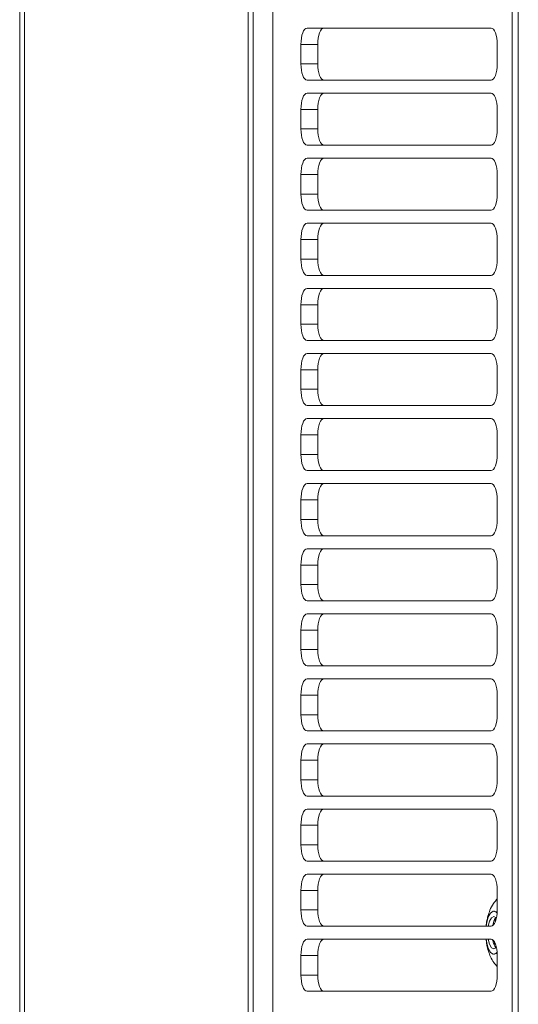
# Model space of a CAD drawing. Header units: millimetres. Extents: x 27 to 1405, y 76 to 1009.
# Tile 8 of 34: x 935 to 1012, y 486 to 637. Entities that reach past the tile are written whole.
import ezdxf

# ---------------------------------------------------------------- set-up
doc = ezdxf.new("R2010")
doc.units = ezdxf.units.MM
doc.header["$LTSCALE"] = 5

msp = doc.modelspace()

# ---------------------------------------------------------------- linework, layer by layer
at = {"color": 7, "linetype": 'Continuous', "lineweight": 15}
for p, q in [((935.152, 865.785), (935.152, 397.643)), ((935.904, 397.643), (935.904, 865.785)), ((970.307, 432.046), (970.307, 831.382)), ((971.059, 830.806), (971.059, 432.621)), ((974.053, 816.914), (974.053, 446.514)), ((1010.899, 477.097), (1010.899, 786.331)), ((1011.826, 477.097), (1011.826, 786.331)), ((979.336, 635.714), (1007.635, 635.714)), ((978.4, 630.214), (978.4, 633.214)), ((980.996, 633.214), (978.4, 633.214)), ((980.996, 633.214), (980.996, 633.223)), ((980.996, 633.214), (980.996, 630.214)), ((1008.571, 633.214), (1008.571, 630.214)), ((978.4, 630.214), (980.996, 630.214)), ((980.996, 630.205), (980.996, 630.214)), ((1007.635, 627.714), (979.336, 627.714)), ((979.336, 625.714), (1007.635, 625.714)), ((978.4, 620.214), (978.4, 623.214)), ((980.996, 623.214), (978.4, 623.214)), ((980.996, 620.214), (980.996, 623.214)), ((1008.571, 623.214), (1008.571, 620.214)), ((980.996, 620.214), (978.4, 620.214)), ((1007.635, 617.714), (979.336, 617.714)), ((979.336, 615.714), (1007.635, 615.714)), ((978.4, 610.214), (978.4, 613.214)), ((980.996, 613.214), (978.4, 613.214)), ((980.996, 610.214), (980.996, 613.214)), ((1008.571, 613.214), (1008.571, 610.214)), ((980.996, 610.214), (978.4, 610.214)), ((1007.635, 607.714), (979.336, 607.714)), ((979.336, 605.714), (1007.635, 605.714)), ((978.4, 600.214), (978.4, 603.214)), ((980.996, 603.214), (978.4, 603.214)), ((980.996, 600.214), (980.996, 603.214)), ((1008.571, 603.214), (1008.571, 600.214)), ((980.996, 600.214), (978.4, 600.214)), ((1007.635, 597.714), (979.336, 597.714)), ((979.336, 595.714), (1007.635, 595.714)), ((978.4, 590.214), (978.4, 593.214)), ((980.996, 593.214), (978.4, 593.214)), ((980.996, 590.214), (980.996, 593.214)), ((1008.571, 593.214), (1008.571, 590.214)), ((980.996, 590.214), (978.4, 590.214)), ((1007.635, 587.714), (979.336, 587.714)), ((979.336, 585.714), (1007.635, 585.714)), ((978.4, 580.214), (978.4, 583.214)), ((980.996, 583.214), (978.4, 583.214)), ((980.996, 580.214), (980.996, 583.214)), ((1008.571, 583.214), (1008.571, 580.214)), ((980.996, 580.214), (978.4, 580.214)), ((1007.635, 577.714), (979.336, 577.714)), ((979.336, 575.714), (1007.635, 575.714)), ((978.4, 570.214), (978.4, 573.214)), ((980.996, 573.214), (978.4, 573.214)), ((980.996, 573.214), (980.996, 573.223)), ((980.996, 573.214), (980.996, 570.214)), ((1008.571, 573.214), (1008.571, 570.214)), ((978.4, 570.214), (980.996, 570.214)), ((980.996, 570.205), (980.996, 570.214)), ((1007.635, 567.714), (979.336, 567.714)), ((979.336, 565.714), (1007.635, 565.714)), ((978.4, 560.214), (978.4, 563.214)), ((980.996, 563.214), (978.4, 563.214)), ((980.996, 560.214), (980.996, 563.214)), ((1008.571, 563.214), (1008.571, 560.214)), ((980.996, 560.214), (978.4, 560.214)), ((1007.635, 557.714), (979.336, 557.714)), ((979.336, 555.714), (1007.635, 555.714)), ((978.4, 550.214), (978.4, 553.214)), ((980.996, 553.214), (978.4, 553.214)), ((980.996, 550.214), (980.996, 553.214)), ((1008.571, 553.214), (1008.571, 550.214)), ((980.996, 550.214), (978.4, 550.214)), ((1007.635, 547.714), (979.336, 547.714)), ((979.336, 545.714), (1007.635, 545.714)), ((978.4, 540.214), (978.4, 543.214)), ((980.996, 543.214), (978.4, 543.214)), ((980.996, 540.214), (980.996, 543.214)), ((1008.571, 543.214), (1008.571, 540.214)), ((980.996, 540.214), (978.4, 540.214)), ((1007.635, 537.714), (979.336, 537.714)), ((979.336, 535.714), (1007.635, 535.714)), ((978.4, 530.214), (978.4, 533.214)), ((980.996, 533.214), (978.4, 533.214)), ((980.996, 530.214), (980.996, 533.214)), ((1008.571, 533.214), (1008.571, 530.214)), ((980.996, 530.214), (978.4, 530.214)), ((1007.635, 527.714), (979.336, 527.714)), ((979.336, 525.714), (1007.635, 525.714)), ((978.4, 520.214), (978.4, 523.214)), ((980.996, 523.214), (978.4, 523.214)), ((980.996, 520.214), (980.996, 523.214)), ((1008.571, 523.214), (1008.571, 520.214)), ((980.996, 520.214), (978.4, 520.214)), ((1007.635, 517.714), (979.336, 517.714)), ((979.336, 515.714), (1007.635, 515.714)), ((978.4, 510.214), (978.4, 513.214)), ((980.996, 513.214), (978.4, 513.214)), ((980.996, 513.214), (980.996, 513.223)), ((980.996, 513.214), (980.996, 510.214)), ((1008.571, 513.214), (1008.571, 510.214)), ((978.4, 510.214), (980.996, 510.214)), ((980.996, 510.205), (980.996, 510.214)), ((1007.635, 507.714), (979.336, 507.714)), ((979.336, 505.714), (1007.635, 505.714)), ((978.4, 500.214), (978.4, 503.214)), ((980.996, 503.214), (978.4, 503.214)), ((980.996, 500.214), (980.996, 503.214)), ((1008.571, 503.214), (1008.571, 500.214)), ((1008.423, 501.75), (1008.571, 501.906)), ((980.996, 500.214), (978.4, 500.214)), ((1008.139, 500.014), (1008.046, 500.014)), ((1008.343, 498.579), (1008.146, 498.853)), ((1008.146, 498.853), (1008.284, 498.412)), ((1008.146, 498.853), (1008.285, 498.853)), ((1008.285, 498.853), (1008.384, 498.715)), ((1007.635, 497.714), (979.336, 497.714)), ((979.336, 495.714), (1007.635, 495.714)), ((1008.177, 494.951), (1008.177, 495.252)), ((1008.177, 494.951), (1008.308, 494.951)), ((978.4, 490.214), (978.4, 493.214)), ((980.996, 493.214), (978.4, 493.214)), ((980.996, 490.214), (980.996, 493.214)), ((1008.046, 493.414), (1008.139, 493.414)), ((1008.571, 493.214), (1008.571, 490.214)), ((980.996, 490.214), (978.4, 490.214)), ((1008.571, 491.522), (1008.441, 491.656)), ((1007.635, 487.714), (979.336, 487.714))]:
    msp.add_line(p, q, dxfattribs=at)
at = {"color": 7, "linetype": 'Continuous', "lineweight": 15, "flags": 128}
for points in [[(978.4, 633.214), (978.418, 633.702), (978.471, 634.171), (978.558, 634.603), (978.674, 634.982), (978.816, 635.293), (978.978, 635.524), (979.154, 635.666), (979.336, 635.714)], [(980.996, 633.223), (981.015, 633.709), (981.068, 634.177), (981.155, 634.607), (981.271, 634.985), (981.413, 635.294), (981.575, 635.524), (981.75, 635.666), (981.933, 635.714)], [(1007.635, 635.714), (1007.818, 635.666), (1007.993, 635.524), (1008.155, 635.293), (1008.297, 634.982), (1008.414, 634.603), (1008.5, 634.171), (1008.553, 633.702), (1008.571, 633.214)], [(979.336, 627.714), (979.154, 627.762), (978.978, 627.904), (978.816, 628.135), (978.674, 628.446), (978.558, 628.825), (978.471, 629.257), (978.418, 629.726), (978.4, 630.214)], [(981.933, 627.714), (981.75, 627.762), (981.575, 627.903), (981.413, 628.133), (981.271, 628.443), (981.155, 628.82), (981.068, 629.251), (981.015, 629.719), (980.996, 630.205)], [(1008.571, 630.214), (1008.553, 629.726), (1008.5, 629.257), (1008.414, 628.825), (1008.297, 628.446), (1008.155, 628.135), (1007.993, 627.904), (1007.818, 627.762), (1007.635, 627.714)], [(978.4, 623.214), (978.418, 623.702), (978.471, 624.171), (978.558, 624.603), (978.674, 624.982), (978.816, 625.293), (978.978, 625.524), (979.154, 625.666), (979.336, 625.714)], [(980.996, 623.214), (981.014, 623.702), (981.067, 624.171), (981.154, 624.603), (981.27, 624.982), (981.412, 625.293), (981.574, 625.524), (981.75, 625.666), (981.933, 625.714)], [(1007.635, 625.714), (1007.818, 625.666), (1007.993, 625.524), (1008.155, 625.293), (1008.297, 624.982), (1008.414, 624.603), (1008.5, 624.171), (1008.553, 623.702), (1008.571, 623.214)], [(979.336, 617.714), (979.154, 617.762), (978.978, 617.904), (978.816, 618.135), (978.674, 618.446), (978.558, 618.825), (978.471, 619.257), (978.418, 619.726), (978.4, 620.214)], [(981.933, 617.714), (981.75, 617.762), (981.574, 617.904), (981.412, 618.135), (981.27, 618.446), (981.154, 618.825), (981.067, 619.257), (981.014, 619.726), (980.996, 620.214)], [(1008.571, 620.214), (1008.553, 619.726), (1008.5, 619.257), (1008.414, 618.825), (1008.297, 618.446), (1008.155, 618.135), (1007.993, 617.904), (1007.818, 617.762), (1007.635, 617.714)], [(978.4, 613.214), (978.418, 613.702), (978.471, 614.171), (978.558, 614.603), (978.674, 614.982), (978.816, 615.293), (978.978, 615.524), (979.154, 615.666), (979.336, 615.714)], [(980.996, 613.214), (981.014, 613.702), (981.067, 614.171), (981.154, 614.603), (981.27, 614.982), (981.412, 615.293), (981.574, 615.524), (981.75, 615.666), (981.933, 615.714)], [(1007.635, 615.714), (1007.818, 615.666), (1007.993, 615.524), (1008.155, 615.293), (1008.297, 614.982), (1008.414, 614.603), (1008.5, 614.171), (1008.553, 613.702), (1008.571, 613.214)], [(979.336, 607.714), (979.154, 607.762), (978.978, 607.904), (978.816, 608.135), (978.674, 608.446), (978.558, 608.825), (978.471, 609.257), (978.418, 609.726), (978.4, 610.214)], [(981.933, 607.714), (981.75, 607.762), (981.574, 607.904), (981.412, 608.135), (981.27, 608.446), (981.154, 608.825), (981.067, 609.257), (981.014, 609.726), (980.996, 610.214)], [(1008.571, 610.214), (1008.553, 609.726), (1008.5, 609.257), (1008.414, 608.825), (1008.297, 608.446), (1008.155, 608.135), (1007.993, 607.904), (1007.818, 607.762), (1007.635, 607.714)], [(978.4, 603.214), (978.418, 603.702), (978.471, 604.171), (978.558, 604.603), (978.674, 604.982), (978.816, 605.293), (978.978, 605.524), (979.154, 605.666), (979.336, 605.714)], [(980.996, 603.214), (981.014, 603.702), (981.067, 604.171), (981.154, 604.603), (981.27, 604.982), (981.412, 605.293), (981.574, 605.524), (981.75, 605.666), (981.933, 605.714)], [(1007.635, 605.714), (1007.818, 605.666), (1007.993, 605.524), (1008.155, 605.293), (1008.297, 604.982), (1008.414, 604.603), (1008.5, 604.171), (1008.553, 603.702), (1008.571, 603.214)], [(979.336, 597.714), (979.154, 597.762), (978.978, 597.904), (978.816, 598.135), (978.674, 598.446), (978.558, 598.825), (978.471, 599.257), (978.418, 599.726), (978.4, 600.214)], [(981.933, 597.714), (981.75, 597.762), (981.574, 597.904), (981.412, 598.135), (981.27, 598.446), (981.154, 598.825), (981.067, 599.257), (981.014, 599.726), (980.996, 600.214)], [(1008.571, 600.214), (1008.553, 599.726), (1008.5, 599.257), (1008.414, 598.825), (1008.297, 598.446), (1008.155, 598.135), (1007.993, 597.904), (1007.818, 597.762), (1007.635, 597.714)], [(978.4, 593.214), (978.418, 593.702), (978.471, 594.171), (978.558, 594.603), (978.674, 594.982), (978.816, 595.293), (978.978, 595.524), (979.154, 595.666), (979.336, 595.714)], [(980.996, 593.214), (981.014, 593.702), (981.067, 594.171), (981.154, 594.603), (981.27, 594.982), (981.412, 595.293), (981.574, 595.524), (981.75, 595.666), (981.933, 595.714)], [(1007.635, 595.714), (1007.818, 595.666), (1007.993, 595.524), (1008.155, 595.293), (1008.297, 594.982), (1008.414, 594.603), (1008.5, 594.171), (1008.553, 593.702), (1008.571, 593.214)], [(979.336, 587.714), (979.154, 587.762), (978.978, 587.904), (978.816, 588.135), (978.674, 588.446), (978.558, 588.825), (978.471, 589.257), (978.418, 589.726), (978.4, 590.214)], [(981.933, 587.714), (981.75, 587.762), (981.574, 587.904), (981.412, 588.135), (981.27, 588.446), (981.154, 588.825), (981.067, 589.257), (981.014, 589.726), (980.996, 590.214)], [(1008.571, 590.214), (1008.553, 589.726), (1008.5, 589.257), (1008.414, 588.825), (1008.297, 588.446), (1008.155, 588.135), (1007.993, 587.904), (1007.818, 587.762), (1007.635, 587.714)], [(978.4, 583.214), (978.418, 583.702), (978.471, 584.171), (978.558, 584.603), (978.674, 584.982), (978.816, 585.293), (978.978, 585.524), (979.154, 585.666), (979.336, 585.714)], [(980.996, 583.214), (981.014, 583.702), (981.067, 584.171), (981.154, 584.603), (981.27, 584.982), (981.412, 585.293), (981.574, 585.524), (981.75, 585.666), (981.933, 585.714)], [(1007.635, 585.714), (1007.818, 585.666), (1007.993, 585.524), (1008.155, 585.293), (1008.297, 584.982), (1008.414, 584.603), (1008.5, 584.171), (1008.553, 583.702), (1008.571, 583.214)], [(979.336, 577.714), (979.154, 577.762), (978.978, 577.904), (978.816, 578.135), (978.674, 578.446), (978.558, 578.825), (978.471, 579.257), (978.418, 579.726), (978.4, 580.214)], [(981.933, 577.714), (981.75, 577.762), (981.574, 577.904), (981.412, 578.135), (981.27, 578.446), (981.154, 578.825), (981.067, 579.257), (981.014, 579.726), (980.996, 580.214)], [(1008.571, 580.214), (1008.553, 579.726), (1008.5, 579.257), (1008.414, 578.825), (1008.297, 578.446), (1008.155, 578.135), (1007.993, 577.904), (1007.818, 577.762), (1007.635, 577.714)], [(978.4, 573.214), (978.418, 573.702), (978.471, 574.171), (978.558, 574.603), (978.674, 574.982), (978.816, 575.293), (978.978, 575.524), (979.154, 575.666), (979.336, 575.714)], [(980.996, 573.223), (981.015, 573.709), (981.068, 574.177), (981.155, 574.607), (981.271, 574.985), (981.413, 575.294), (981.575, 575.524), (981.75, 575.666), (981.933, 575.714)], [(1007.635, 575.714), (1007.818, 575.666), (1007.993, 575.524), (1008.155, 575.293), (1008.297, 574.982), (1008.414, 574.603), (1008.5, 574.171), (1008.553, 573.702), (1008.571, 573.214)], [(979.336, 567.714), (979.154, 567.762), (978.978, 567.904), (978.816, 568.135), (978.674, 568.446), (978.558, 568.825), (978.471, 569.257), (978.418, 569.726), (978.4, 570.214)], [(981.933, 567.714), (981.75, 567.762), (981.575, 567.903), (981.413, 568.133), (981.271, 568.443), (981.155, 568.82), (981.068, 569.251), (981.015, 569.719), (980.996, 570.205)], [(1008.571, 570.214), (1008.553, 569.726), (1008.5, 569.257), (1008.414, 568.825), (1008.297, 568.446), (1008.155, 568.135), (1007.993, 567.904), (1007.818, 567.762), (1007.635, 567.714)], [(978.4, 563.214), (978.418, 563.702), (978.471, 564.171), (978.558, 564.603), (978.674, 564.982), (978.816, 565.293), (978.978, 565.524), (979.154, 565.666), (979.336, 565.714)], [(980.996, 563.214), (981.014, 563.702), (981.067, 564.171), (981.154, 564.603), (981.27, 564.982), (981.412, 565.293), (981.574, 565.524), (981.75, 565.666), (981.933, 565.714)], [(1007.635, 565.714), (1007.818, 565.666), (1007.993, 565.524), (1008.155, 565.293), (1008.297, 564.982), (1008.414, 564.603), (1008.5, 564.171), (1008.553, 563.702), (1008.571, 563.214)], [(979.336, 557.714), (979.154, 557.762), (978.978, 557.904), (978.816, 558.135), (978.674, 558.446), (978.558, 558.825), (978.471, 559.257), (978.418, 559.726), (978.4, 560.214)], [(981.933, 557.714), (981.75, 557.762), (981.574, 557.904), (981.412, 558.135), (981.27, 558.446), (981.154, 558.825), (981.067, 559.257), (981.014, 559.726), (980.996, 560.214)], [(1008.571, 560.214), (1008.553, 559.726), (1008.5, 559.257), (1008.414, 558.825), (1008.297, 558.446), (1008.155, 558.135), (1007.993, 557.904), (1007.818, 557.762), (1007.635, 557.714)], [(978.4, 553.214), (978.418, 553.702), (978.471, 554.171), (978.558, 554.603), (978.674, 554.982), (978.816, 555.293), (978.978, 555.524), (979.154, 555.666), (979.336, 555.714)], [(980.996, 553.214), (981.014, 553.702), (981.067, 554.171), (981.154, 554.603), (981.27, 554.982), (981.412, 555.293), (981.574, 555.524), (981.75, 555.666), (981.933, 555.714)], [(1007.635, 555.714), (1007.818, 555.666), (1007.993, 555.524), (1008.155, 555.293), (1008.297, 554.982), (1008.414, 554.603), (1008.5, 554.171), (1008.553, 553.702), (1008.571, 553.214)], [(979.336, 547.714), (979.154, 547.762), (978.978, 547.904), (978.816, 548.135), (978.674, 548.446), (978.558, 548.825), (978.471, 549.257), (978.418, 549.726), (978.4, 550.214)], [(981.933, 547.714), (981.75, 547.762), (981.574, 547.904), (981.412, 548.135), (981.27, 548.446), (981.154, 548.825), (981.067, 549.257), (981.014, 549.726), (980.996, 550.214)], [(1008.571, 550.214), (1008.553, 549.726), (1008.5, 549.257), (1008.414, 548.825), (1008.297, 548.446), (1008.155, 548.135), (1007.993, 547.904), (1007.818, 547.762), (1007.635, 547.714)], [(978.4, 543.214), (978.418, 543.702), (978.471, 544.171), (978.558, 544.603), (978.674, 544.982), (978.816, 545.293), (978.978, 545.524), (979.154, 545.666), (979.336, 545.714)], [(980.996, 543.214), (981.014, 543.702), (981.067, 544.171), (981.154, 544.603), (981.27, 544.982), (981.412, 545.293), (981.574, 545.524), (981.75, 545.666), (981.933, 545.714)], [(1007.635, 545.714), (1007.818, 545.666), (1007.993, 545.524), (1008.155, 545.293), (1008.297, 544.982), (1008.414, 544.603), (1008.5, 544.171), (1008.553, 543.702), (1008.571, 543.214)], [(979.336, 537.714), (979.154, 537.762), (978.978, 537.904), (978.816, 538.135), (978.674, 538.446), (978.558, 538.825), (978.471, 539.257), (978.418, 539.726), (978.4, 540.214)], [(981.933, 537.714), (981.75, 537.762), (981.574, 537.904), (981.412, 538.135), (981.27, 538.446), (981.154, 538.825), (981.067, 539.257), (981.014, 539.726), (980.996, 540.214)], [(1008.571, 540.214), (1008.553, 539.726), (1008.5, 539.257), (1008.414, 538.825), (1008.297, 538.446), (1008.155, 538.135), (1007.993, 537.904), (1007.818, 537.762), (1007.635, 537.714)], [(978.4, 533.214), (978.418, 533.702), (978.471, 534.171), (978.558, 534.603), (978.674, 534.982), (978.816, 535.293), (978.978, 535.524), (979.154, 535.666), (979.336, 535.714)], [(980.996, 533.214), (981.014, 533.702), (981.067, 534.171), (981.154, 534.603), (981.27, 534.982), (981.412, 535.293), (981.574, 535.524), (981.75, 535.666), (981.933, 535.714)], [(1007.635, 535.714), (1007.818, 535.666), (1007.993, 535.524), (1008.155, 535.293), (1008.297, 534.982), (1008.414, 534.603), (1008.5, 534.171), (1008.553, 533.702), (1008.571, 533.214)], [(979.336, 527.714), (979.154, 527.762), (978.978, 527.904), (978.816, 528.135), (978.674, 528.446), (978.558, 528.825), (978.471, 529.257), (978.418, 529.726), (978.4, 530.214)], [(981.933, 527.714), (981.75, 527.762), (981.574, 527.904), (981.412, 528.135), (981.27, 528.446), (981.154, 528.825), (981.067, 529.257), (981.014, 529.726), (980.996, 530.214)], [(1008.571, 530.214), (1008.553, 529.726), (1008.5, 529.257), (1008.414, 528.825), (1008.297, 528.446), (1008.155, 528.135), (1007.993, 527.904), (1007.818, 527.762), (1007.635, 527.714)], [(978.4, 523.214), (978.418, 523.702), (978.471, 524.171), (978.558, 524.603), (978.674, 524.982), (978.816, 525.293), (978.978, 525.524), (979.154, 525.666), (979.336, 525.714)], [(980.996, 523.214), (981.014, 523.702), (981.067, 524.171), (981.154, 524.603), (981.27, 524.982), (981.412, 525.293), (981.574, 525.524), (981.75, 525.666), (981.933, 525.714)], [(1007.635, 525.714), (1007.818, 525.666), (1007.993, 525.524), (1008.155, 525.293), (1008.297, 524.982), (1008.414, 524.603), (1008.5, 524.171), (1008.553, 523.702), (1008.571, 523.214)], [(979.336, 517.714), (979.154, 517.762), (978.978, 517.904), (978.816, 518.135), (978.674, 518.446), (978.558, 518.825), (978.471, 519.257), (978.418, 519.726), (978.4, 520.214)], [(981.933, 517.714), (981.75, 517.762), (981.574, 517.904), (981.412, 518.135), (981.27, 518.446), (981.154, 518.825), (981.067, 519.257), (981.014, 519.726), (980.996, 520.214)], [(1008.571, 520.214), (1008.553, 519.726), (1008.5, 519.257), (1008.414, 518.825), (1008.297, 518.446), (1008.155, 518.135), (1007.993, 517.904), (1007.818, 517.762), (1007.635, 517.714)], [(978.4, 513.214), (978.418, 513.702), (978.471, 514.171), (978.558, 514.603), (978.674, 514.982), (978.816, 515.293), (978.978, 515.524), (979.154, 515.666), (979.336, 515.714)], [(980.996, 513.223), (981.015, 513.709), (981.068, 514.177), (981.155, 514.607), (981.271, 514.985), (981.413, 515.294), (981.575, 515.524), (981.75, 515.666), (981.933, 515.714)], [(1007.635, 515.714), (1007.818, 515.666), (1007.993, 515.524), (1008.155, 515.293), (1008.297, 514.982), (1008.414, 514.603), (1008.5, 514.171), (1008.553, 513.702), (1008.571, 513.214)], [(979.336, 507.714), (979.154, 507.762), (978.978, 507.904), (978.816, 508.135), (978.674, 508.446), (978.558, 508.825), (978.471, 509.257), (978.418, 509.726), (978.4, 510.214)], [(981.933, 507.714), (981.75, 507.762), (981.575, 507.903), (981.413, 508.133), (981.271, 508.443), (981.155, 508.82), (981.068, 509.251), (981.015, 509.719), (980.996, 510.205)], [(1008.571, 510.214), (1008.553, 509.726), (1008.5, 509.257), (1008.414, 508.825), (1008.297, 508.446), (1008.155, 508.135), (1007.993, 507.904), (1007.818, 507.762), (1007.635, 507.714)], [(978.4, 503.214), (978.418, 503.702), (978.471, 504.171), (978.558, 504.603), (978.674, 504.982), (978.816, 505.293), (978.978, 505.524), (979.154, 505.666), (979.336, 505.714)], [(980.996, 503.214), (981.014, 503.702), (981.067, 504.171), (981.154, 504.603), (981.27, 504.982), (981.412, 505.293), (981.574, 505.524), (981.75, 505.666), (981.933, 505.714)], [(1007.635, 505.714), (1007.818, 505.666), (1007.993, 505.524), (1008.155, 505.293), (1008.297, 504.982), (1008.414, 504.603), (1008.5, 504.171), (1008.553, 503.702), (1008.571, 503.214)], [(979.336, 497.714), (979.154, 497.762), (978.978, 497.904), (978.816, 498.135), (978.674, 498.446), (978.558, 498.825), (978.471, 499.257), (978.418, 499.726), (978.4, 500.214)], [(981.933, 497.714), (981.75, 497.762), (981.574, 497.904), (981.412, 498.135), (981.27, 498.446), (981.154, 498.825), (981.067, 499.257), (981.014, 499.726), (980.996, 500.214)], [(1006.868, 497.714), (1006.959, 498.285), (1007.209, 499.142), (1007.549, 499.736), (1007.944, 500.003), (1008.349, 499.913), (1008.553, 499.723)], [(1008.571, 500.214), (1008.553, 499.726), (1008.5, 499.257), (1008.414, 498.825), (1008.297, 498.446), (1008.155, 498.135), (1007.993, 497.904), (1007.818, 497.762), (1007.635, 497.714)], [(1008.139, 500.014), (1008.442, 499.913), (1008.559, 499.817)], [(1007.188, 497.714), (1007.384, 498.482), (1007.688, 499.024), (1008.046, 499.214), (1008.404, 499.024), (1008.448, 498.972)], [(1008.186, 498.726), (1008.079, 498.482), (1007.901, 497.817)], [(1008.394, 499.035), (1008.383, 499.024), (1008.256, 498.853)], [(978.4, 493.214), (978.418, 493.702), (978.471, 494.171), (978.558, 494.603), (978.674, 494.982), (978.816, 495.293), (978.978, 495.524), (979.154, 495.666), (979.336, 495.714)], [(980.996, 493.214), (981.014, 493.702), (981.067, 494.171), (981.154, 494.603), (981.27, 494.982), (981.412, 495.293), (981.574, 495.524), (981.75, 495.666), (981.933, 495.714)], [(1008.553, 493.704), (1008.349, 493.515), (1007.944, 493.425), (1007.549, 493.692), (1007.209, 494.286), (1006.959, 495.143), (1006.868, 495.714)], [(1008.448, 494.456), (1008.404, 494.404), (1008.046, 494.214), (1007.688, 494.404), (1007.384, 494.946), (1007.188, 495.714)], [(1007.635, 495.714), (1007.818, 495.666), (1007.993, 495.524), (1008.155, 495.293), (1008.297, 494.982), (1008.414, 494.603), (1008.5, 494.171), (1008.553, 493.702), (1008.571, 493.214)], [(1008.559, 493.611), (1008.442, 493.515), (1008.139, 493.414)], [(979.336, 487.714), (979.154, 487.762), (978.978, 487.904), (978.816, 488.135), (978.674, 488.446), (978.558, 488.825), (978.471, 489.257), (978.418, 489.726), (978.4, 490.214)], [(981.933, 487.714), (981.75, 487.762), (981.574, 487.904), (981.412, 488.135), (981.27, 488.446), (981.154, 488.825), (981.067, 489.257), (981.014, 489.726), (980.996, 490.214)], [(1008.571, 490.214), (1008.553, 489.726), (1008.5, 489.257), (1008.414, 488.825), (1008.297, 488.446), (1008.155, 488.135), (1007.993, 487.904), (1007.818, 487.762), (1007.635, 487.714)]]:
    msp.add_lwpolyline(points, dxfattribs=at)
at = {"color": 7, "linetype": 'Continuous', "lineweight": 15}
msp.add_arc((1010.116, 495.798), 2.223, 184.83064, 219.20984, dxfattribs=at)
for points, knots in [([(1008.415, 501.692), (1008.274, 501.535), (1007.865, 501.079), (1007.467, 500.249), (1007.157, 499.358), (1006.982, 498.548), (1006.89, 498.021), (1006.876, 497.728), (1006.876, 497.714)], [0, 0, 0, 0, 0.1450755, 0.4218013, 0.6399397, 0.8060012, 0.9905227, 1, 1, 1, 1]), ([(1006.893, 495.714), (1006.9, 495.578), (1006.915, 495.258), (1007.027, 494.65), (1007.211, 493.873), (1007.557, 492.984), (1007.953, 492.228), (1008.321, 491.828), (1008.45, 491.689)], [0, 0, 0, 0, 0.0884646, 0.2089858, 0.4140182, 0.6310904, 0.8711431, 1, 1, 1, 1])]:
    msp.add_open_spline(points, degree=3, knots=knots, dxfattribs=at)

doc.saveas('drawing.dxf')
